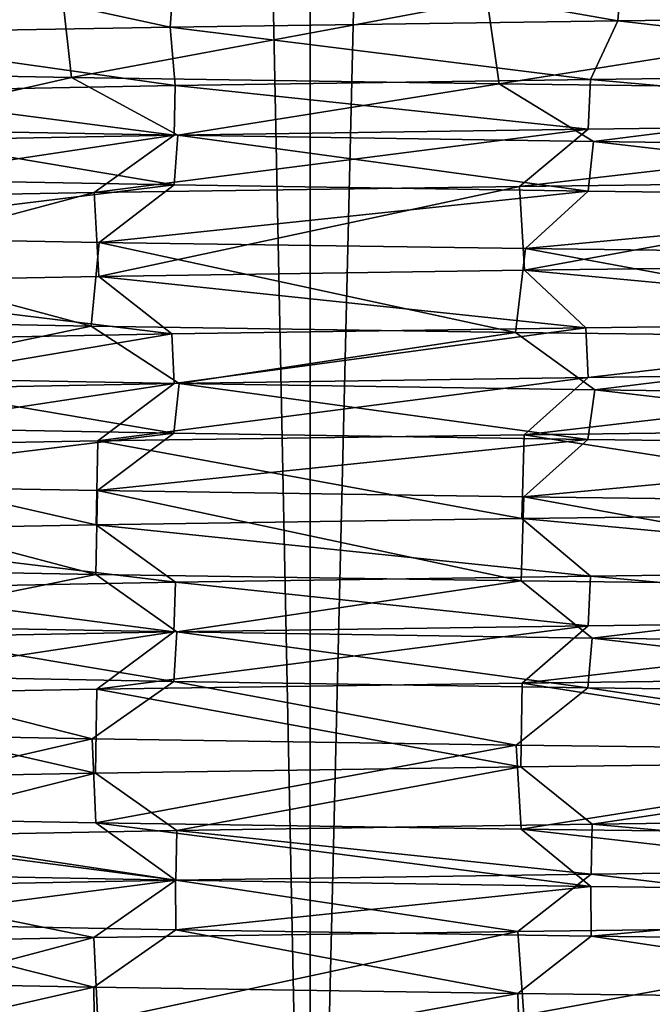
# Model space of a CAD drawing. Header units: millimetres. Extents: x -27 to 78, y -1 to 325.
# Tile 14 of 128: x -17.37 to -14.19, y 10.46 to 15.42. Entities that reach past the tile are written whole.
import ezdxf

# ---------------------------------------------------------------- set-up
doc = ezdxf.new("R2010")
doc.units = ezdxf.units.MM
doc.header["$LTSCALE"] = 65.185185
for name, color, linetype in [('1', 7, 'CONTINUOUS'), ('172', 7, 'CONTINUOUS'), ('173', 7, 'CONTINUOUS'), ('174', 7, 'CONTINUOUS'), ('175', 7, 'CONTINUOUS'), ('188', 7, 'CONTINUOUS'), ('189', 7, 'CONTINUOUS'), ('190', 7, 'CONTINUOUS'), ('191', 7, 'CONTINUOUS'), ('192', 7, 'CONTINUOUS'), ('5', 7, 'CONTINUOUS'), ('6', 7, 'CONTINUOUS')]:
    doc.layers.add(name, color=color, linetype=linetype)

msp = doc.modelspace()

# ---------------------------------------------------------------- linework, layer by layer
at = {"layer": '1', "color": 7, "linetype": 'CONTINUOUS', "true_color": 0x96918c}
for points in [[(-18.2029, 6.4, 13.2252), (-15.9099, 6.4, 15.9099), (-18.2031, 118.4, 13.2248), (-18.2029, 6.4, 13.2252)], [(-18.2031, 118.4, 13.2248), (-15.9099, 6.4, 15.9099), (-15.9096, 118.4, 15.9102), (-18.2031, 118.4, 13.2248)], [(-15.9096, 118.4, -15.9102), (-18.2029, 6.4, -13.2252), (-18.2031, 118.4, -13.2248), (-15.9096, 118.4, -15.9102)], [(-15.9099, 6.4, -15.9099), (-18.2029, 6.4, -13.2252), (-15.9096, 118.4, -15.9102), (-15.9099, 6.4, -15.9099)], [(-15.9099, 6.4, 15.9099), (-13.2252, 6.4, 18.2029), (-15.9096, 118.4, 15.9102), (-15.9099, 6.4, 15.9099)], [(-13.2252, 6.4, -18.2029), (-15.9099, 6.4, -15.9099), (-13.2255, 118.4, -18.2026), (-13.2252, 6.4, -18.2029)], [(-13.2255, 118.4, -18.2026), (-15.9099, 6.4, -15.9099), (-15.9096, 118.4, -15.9102), (-13.2255, 118.4, -18.2026)], [(-15.9096, 118.4, 15.9102), (-13.2252, 6.4, 18.2029), (-13.2255, 118.4, 18.2026), (-15.9096, 118.4, 15.9102)]]:
    msp.add_3dface(points, dxfattribs=at)
at = {"layer": '172', "color": 7, "linetype": 'CONTINUOUS', "true_color": 0x96918c}
for points in [[(-14.5116, 14.8684, 14.4798), (-16.5894, 15.0875, 12.0434), (-14.4997, 15.1188, 14.4917), (-14.5116, 14.8684, 14.4798)], [(-12.0712, 14.8996, 16.5691), (-14.5116, 14.8684, 14.4798), (-14.4997, 15.1188, 14.4917), (-12.0712, 14.8996, 16.5691)], [(-12.0712, 14.8996, 16.5691), (-14.4997, 15.1188, 14.4917), (-12.0524, 15.1501, 16.5828), (-12.0712, 14.8996, 16.5691)], [(-16.5954, 14.8372, 12.035), (-18.2698, 15.0563, 9.2985), (-16.5894, 15.0875, 12.0434), (-16.5954, 14.8372, 12.035)], [(-14.5116, 14.8684, 14.4798), (-16.5954, 14.8372, 12.035), (-16.5894, 15.0875, 12.0434), (-14.5116, 14.8684, 14.4798)], [(-16.5954, 14.8372, 12.035), (-18.2721, 14.806, 9.2941), (-18.2698, 15.0563, 9.2985), (-16.5954, 14.8372, 12.035)], [(-18.2713, 14.6188, -9.2956), (-16.5949, 14.5876, -12.0357), (-18.2599, 14.8687, -9.318), (-18.2713, 14.6188, -9.2956)], [(-16.5949, 14.5876, -12.0357), (-16.5767, 14.8375, -12.0608), (-18.2599, 14.8687, -9.318), (-16.5949, 14.5876, -12.0357)], [(-16.5949, 14.5876, -12.0357), (-14.5113, 14.5564, -14.4801), (-16.5767, 14.8375, -12.0608), (-16.5949, 14.5876, -12.0357)], [(-14.5113, 14.5564, -14.4801), (-14.4845, 14.8062, -14.5069), (-16.5767, 14.8375, -12.0608), (-14.5113, 14.5564, -14.4801)], [(-14.5113, 14.5564, -14.4801), (-12.0708, 14.5252, -16.5695), (-14.4845, 14.8062, -14.5069), (-14.5113, 14.5564, -14.4801)], [(-12.0708, 14.5252, -16.5695), (-12.0352, 14.7749, -16.5953), (-14.4845, 14.8062, -14.5069), (-12.0708, 14.5252, -16.5695)]]:
    msp.add_3dface(points, dxfattribs=at)
at = {"layer": '173', "color": 7, "linetype": 'CONTINUOUS', "true_color": 0x96918c}
for points in [[(-14.5117, 13.6184, 14.4797), (-14.5234, 13.8685, 14.468), (-12.0822, 13.8997, 16.5611), (-14.5117, 13.6184, 14.4797)], [(-12.0714, 13.6496, 16.569), (-14.5117, 13.6184, 14.4797), (-12.0822, 13.8997, 16.5611), (-12.0714, 13.6496, 16.569)], [(-18.272, 13.556, 9.2943), (-18.2819, 13.806, 9.2749), (-16.6068, 13.8373, 12.0194), (-18.272, 13.556, 9.2943)], [(-16.5954, 13.5872, 12.0351), (-18.272, 13.556, 9.2943), (-16.6068, 13.8373, 12.0194), (-16.5954, 13.5872, 12.0351)], [(-16.5954, 13.5872, 12.0351), (-16.6068, 13.8373, 12.0194), (-14.5234, 13.8685, 14.468), (-16.5954, 13.5872, 12.0351)], [(-14.5117, 13.6184, 14.4797), (-16.5954, 13.5872, 12.0351), (-14.5234, 13.8685, 14.468), (-14.5117, 13.6184, 14.4797)], [(-18.2718, 13.3688, -9.2946), (-16.5956, 13.3376, -12.0348), (-18.254, 13.6186, -9.3296), (-18.2718, 13.3688, -9.2946)], [(-16.5956, 13.3376, -12.0348), (-16.5701, 13.5874, -12.0698), (-18.254, 13.6186, -9.3296), (-16.5956, 13.3376, -12.0348)], [(-16.5956, 13.3376, -12.0348), (-14.5121, 13.3064, -14.4792), (-16.5701, 13.5874, -12.0698), (-16.5956, 13.3376, -12.0348)], [(-14.5121, 13.3064, -14.4792), (-14.4781, 13.5561, -14.5133), (-16.5701, 13.5874, -12.0698), (-14.5121, 13.3064, -14.4792)], [(-14.5121, 13.3064, -14.4792), (-12.0719, 13.2752, -16.5686), (-14.4781, 13.5561, -14.5133), (-14.5121, 13.3064, -14.4792)], [(-12.0719, 13.2752, -16.5686), (-12.0297, 13.5249, -16.5993), (-14.4781, 13.5561, -14.5133), (-12.0719, 13.2752, -16.5686)]]:
    msp.add_3dface(points, dxfattribs=at)
at = {"layer": '174', "color": 7, "linetype": 'CONTINUOUS', "true_color": 0x96918c}
for points in [[(-12.0716, 12.3996, 16.5688), (-14.4987, 12.6188, 14.4927), (-12.0519, 12.6501, 16.5832), (-12.0716, 12.3996, 16.5688)], [(-14.5119, 12.3684, 14.4794), (-16.5879, 12.5876, 12.0454), (-14.4987, 12.6188, 14.4927), (-14.5119, 12.3684, 14.4794)], [(-12.0716, 12.3996, 16.5688), (-14.5119, 12.3684, 14.4794), (-14.4987, 12.6188, 14.4927), (-12.0716, 12.3996, 16.5688)], [(-16.5956, 12.3372, 12.0348), (-18.2721, 12.306, 9.2941), (-18.2682, 12.5563, 9.3018), (-16.5956, 12.3372, 12.0348)], [(-16.5956, 12.3372, 12.0348), (-18.2682, 12.5563, 9.3018), (-16.5879, 12.5876, 12.0454), (-16.5956, 12.3372, 12.0348)], [(-14.5119, 12.3684, 14.4794), (-16.5956, 12.3372, 12.0348), (-16.5879, 12.5876, 12.0454), (-14.5119, 12.3684, 14.4794)], [(-18.272, 12.1188, -9.2943), (-16.5957, 12.0876, -12.0346), (-18.2637, 12.3688, -9.3106), (-18.272, 12.1188, -9.2943)], [(-16.5957, 12.0876, -12.0346), (-16.5817, 12.3376, -12.0539), (-18.2637, 12.3688, -9.3106), (-16.5957, 12.0876, -12.0346)], [(-16.5957, 12.0876, -12.0346), (-14.5123, 12.0564, -14.4791), (-16.5817, 12.3376, -12.0539), (-16.5957, 12.0876, -12.0346)], [(-14.5123, 12.0564, -14.4791), (-14.4908, 12.3063, -14.5005), (-16.5817, 12.3376, -12.0539), (-14.5123, 12.0564, -14.4791)], [(-14.5123, 12.0564, -14.4791), (-12.072, 12.0252, -16.5685), (-14.4908, 12.3063, -14.5005), (-14.5123, 12.0564, -14.4791)], [(-12.072, 12.0252, -16.5685), (-12.0427, 12.275, -16.5898), (-14.4908, 12.3063, -14.5005), (-12.072, 12.0252, -16.5685)]]:
    msp.add_3dface(points, dxfattribs=at)
at = {"layer": '175', "color": 7, "linetype": 'CONTINUOUS', "true_color": 0x96918c}
for points in [[(-12.0502, 11.1499, 16.5844), (-14.4909, 11.3689, 14.5005), (-12.0426, 11.4002, 16.5899), (-12.0502, 11.1499, 16.5844)], [(-14.4967, 11.1186, 14.4946), (-16.5817, 11.3377, 12.054), (-14.4909, 11.3689, 14.5005), (-14.4967, 11.1186, 14.4946)], [(-12.0502, 11.1499, 16.5844), (-14.4967, 11.1186, 14.4946), (-14.4909, 11.3689, 14.5005), (-12.0502, 11.1499, 16.5844)], [(-16.586, 11.0874, 12.048), (-18.2666, 11.0561, 9.3049), (-18.2634, 11.3064, 9.3112), (-16.586, 11.0874, 12.048)], [(-16.586, 11.0874, 12.048), (-18.2634, 11.3064, 9.3112), (-16.5817, 11.3377, 12.054), (-16.586, 11.0874, 12.048)], [(-14.4967, 11.1186, 14.4946), (-16.586, 11.0874, 12.048), (-16.5817, 11.3377, 12.054), (-14.4967, 11.1186, 14.4946)], [(-18.2665, 10.8687, -9.3051), (-16.5878, 11.0877, -12.0455), (-18.2684, 11.1189, -9.3014), (-18.2665, 10.8687, -9.3051)], [(-18.2665, 10.8687, -9.3051), (-16.5858, 10.8374, -12.0482), (-16.5878, 11.0877, -12.0455), (-18.2665, 10.8687, -9.3051)], [(-16.5858, 10.8374, -12.0482), (-14.4983, 11.0564, -14.493), (-16.5878, 11.0877, -12.0455), (-16.5858, 10.8374, -12.0482)], [(-16.5858, 10.8374, -12.0482), (-14.4965, 10.8062, -14.4949), (-14.4983, 11.0564, -14.493), (-16.5858, 10.8374, -12.0482)], [(-14.4965, 10.8062, -14.4949), (-12.0514, 11.0251, -16.5835), (-14.4983, 11.0564, -14.493), (-14.4965, 10.8062, -14.4949)], [(-14.4965, 10.8062, -14.4949), (-12.0499, 10.7749, -16.5846), (-12.0514, 11.0251, -16.5835), (-14.4965, 10.8062, -14.4949)]]:
    msp.add_3dface(points, dxfattribs=at)
at = {"layer": '188', "color": 7, "linetype": 'CONTINUOUS', "true_color": 0x96918c}
for points in [[(-14.8651, 10.8298, 14.8334), (-12.3656, 10.861, 16.9733), (-14.8342, 10.4077, 14.8643), (-14.8651, 10.8298, 14.8334)], [(-12.3656, 10.861, 16.9733), (-12.3245, 10.439, 17.0031), (-14.8342, 10.4077, 14.8643), (-12.3656, 10.861, 16.9733)], [(-16.9997, 10.7985, 12.3293), (-14.8651, 10.8298, 14.8334), (-16.9784, 10.3765, 12.3586), (-16.9997, 10.7985, 12.3293)], [(-14.8651, 10.8298, 14.8334), (-14.8342, 10.4077, 14.8643), (-16.9784, 10.3765, 12.3586), (-14.8651, 10.8298, 14.8334)], [(-18.717, 10.7673, 9.5222), (-16.9997, 10.7985, 12.3293), (-18.7036, 10.3452, 9.5485), (-18.717, 10.7673, 9.5222)], [(-16.9997, 10.7985, 12.3293), (-16.9784, 10.3765, 12.3586), (-18.7036, 10.3452, 9.5485), (-16.9997, 10.7985, 12.3293)], [(-16.9995, 10.5489, -12.3295), (-18.7169, 10.5801, -9.5225), (-18.7155, 10.1576, -9.5253), (-16.9995, 10.5489, -12.3295)], [(-16.9995, 10.5489, -12.3295), (-18.7155, 10.1576, -9.5253), (-16.9937, 10.1264, -12.3375), (-16.9995, 10.5489, -12.3295)], [(-14.865, 10.5177, -14.8335), (-16.9995, 10.5489, -12.3295), (-16.9937, 10.1264, -12.3375), (-14.865, 10.5177, -14.8335)], [(-14.865, 10.5177, -14.8335), (-16.9937, 10.1264, -12.3375), (-14.8524, 10.0951, -14.8461), (-14.865, 10.5177, -14.8335)], [(-12.3655, 10.4865, -16.9734), (-14.865, 10.5177, -14.8335), (-14.8524, 10.0951, -14.8461), (-12.3655, 10.4865, -16.9734)], [(-12.3655, 10.4865, -16.9734), (-14.8524, 10.0951, -14.8461), (-12.3444, 10.0638, -16.9887), (-12.3655, 10.4865, -16.9734)]]:
    msp.add_3dface(points, dxfattribs=at)
at = {"layer": '189', "color": 7, "linetype": 'CONTINUOUS', "true_color": 0x96918c}
for points in [[(-14.8441, 12.08, 14.8544), (-12.3388, 12.1113, 16.9928), (-12.3442, 11.6888, 16.9888), (-14.8441, 12.08, 14.8544)], [(-18.706, 12.0176, 9.5439), (-16.984, 12.0488, 12.3508), (-16.991, 11.6263, 12.3412), (-18.706, 12.0176, 9.5439)], [(-16.984, 12.0488, 12.3508), (-14.8506, 11.6575, 14.8479), (-16.991, 11.6263, 12.3412), (-16.984, 12.0488, 12.3508)], [(-16.984, 12.0488, 12.3508), (-14.8441, 12.08, 14.8544), (-14.8506, 11.6575, 14.8479), (-16.984, 12.0488, 12.3508)], [(-14.8441, 12.08, 14.8544), (-12.3442, 11.6888, 16.9888), (-14.8506, 11.6575, 14.8479), (-14.8441, 12.08, 14.8544)], [(-18.706, 12.0176, 9.5439), (-16.991, 11.6263, 12.3412), (-18.7127, 11.595, 9.5307), (-18.706, 12.0176, 9.5439)], [(-17.0077, 11.799, -12.3182), (-18.7242, 11.8302, -9.5081), (-18.7111, 11.4075, -9.5338), (-17.0077, 11.799, -12.3182)], [(-17.0077, 11.799, -12.3182), (-18.7111, 11.4075, -9.5338), (-16.9894, 11.3763, -12.3435), (-17.0077, 11.799, -12.3182)], [(-14.8733, 11.7678, -14.8251), (-17.0077, 11.799, -12.3182), (-16.9894, 11.3763, -12.3435), (-14.8733, 11.7678, -14.8251)], [(-14.8733, 11.7678, -14.8251), (-16.9894, 11.3763, -12.3435), (-14.8487, 11.345, -14.8498), (-14.8733, 11.7678, -14.8251)], [(-12.373, 11.7366, -16.9679), (-14.8733, 11.7678, -14.8251), (-14.8487, 11.345, -14.8498), (-12.373, 11.7366, -16.9679)], [(-12.373, 11.7366, -16.9679), (-14.8487, 11.345, -14.8498), (-12.3419, 11.3138, -16.9905), (-12.373, 11.7366, -16.9679)]]:
    msp.add_3dface(points, dxfattribs=at)
at = {"layer": '190', "color": 7, "linetype": 'CONTINUOUS', "true_color": 0x96918c}
for points in [[(-14.8325, 13.3302, 14.8659), (-12.3214, 13.3615, 17.0054), (-12.3368, 12.9389, 16.9942), (-14.8325, 13.3302, 14.8659)], [(-18.7045, 13.2676, 9.5468), (-16.9782, 13.2989, 12.3588), (-16.987, 12.8763, 12.3468), (-18.7045, 13.2676, 9.5468)], [(-16.9782, 13.2989, 12.3588), (-14.8449, 12.9076, 14.8535), (-16.987, 12.8763, 12.3468), (-16.9782, 13.2989, 12.3588)], [(-16.9782, 13.2989, 12.3588), (-14.8325, 13.3302, 14.8659), (-14.8449, 12.9076, 14.8535), (-16.9782, 13.2989, 12.3588)], [(-14.8325, 13.3302, 14.8659), (-12.3368, 12.9389, 16.9942), (-14.8449, 12.9076, 14.8535), (-14.8325, 13.3302, 14.8659)], [(-18.7045, 13.2676, 9.5468), (-16.987, 12.8763, 12.3468), (-18.7099, 12.8451, 9.5363), (-18.7045, 13.2676, 9.5468)], [(-18.7071, 13.0799, -9.5416), (-18.7117, 12.6575, -9.5328), (-16.9893, 12.6263, -12.3436), (-18.7071, 13.0799, -9.5416)], [(-16.9811, 13.0486, -12.3549), (-18.7071, 13.0799, -9.5416), (-16.9893, 12.6263, -12.3436), (-16.9811, 13.0486, -12.3549)], [(-16.9811, 13.0486, -12.3549), (-16.9893, 12.6263, -12.3436), (-14.8478, 12.595, -14.8507), (-16.9811, 13.0486, -12.3549)], [(-14.8356, 13.0173, -14.8628), (-16.9811, 13.0486, -12.3549), (-14.8478, 12.595, -14.8507), (-14.8356, 13.0173, -14.8628)], [(-14.8356, 13.0173, -14.8628), (-14.8478, 12.595, -14.8507), (-12.3401, 12.5637, -16.9918), (-14.8356, 13.0173, -14.8628)], [(-12.3247, 12.986, -17.003), (-14.8356, 13.0173, -14.8628), (-12.3401, 12.5637, -16.9918), (-12.3247, 12.986, -17.003)]]:
    msp.add_3dface(points, dxfattribs=at)
at = {"layer": '191', "color": 7, "linetype": 'CONTINUOUS', "true_color": 0x96918c}
for points in [[(-16.9975, 14.5486, 12.3323), (-14.8567, 14.5799, 14.8417), (-16.9741, 14.1265, 12.3644), (-16.9975, 14.5486, 12.3323)], [(-14.8567, 14.5799, 14.8417), (-14.8311, 14.1578, 14.8674), (-16.9741, 14.1265, 12.3644), (-14.8567, 14.5799, 14.8417)], [(-14.8567, 14.5799, 14.8417), (-12.3491, 14.6112, 16.9853), (-14.8311, 14.1578, 14.8674), (-14.8567, 14.5799, 14.8417)], [(-12.3491, 14.6112, 16.9853), (-12.3229, 14.189, 17.0043), (-14.8311, 14.1578, 14.8674), (-12.3491, 14.6112, 16.9853)], [(-18.7186, 14.5173, 9.5192), (-16.9975, 14.5486, 12.3323), (-18.699, 14.0953, 9.5576), (-18.7186, 14.5173, 9.5192)], [(-16.9975, 14.5486, 12.3323), (-16.9741, 14.1265, 12.3644), (-18.699, 14.0953, 9.5576), (-16.9975, 14.5486, 12.3323)], [(-18.6992, 14.3297, -9.5571), (-18.7278, 13.9079, -9.5009), (-17.0117, 13.8767, -12.3127), (-18.6992, 14.3297, -9.5571)], [(-16.9724, 14.2984, -12.3668), (-18.6992, 14.3297, -9.5571), (-17.0117, 13.8767, -12.3127), (-16.9724, 14.2984, -12.3668)], [(-16.9724, 14.2984, -12.3668), (-17.0117, 13.8767, -12.3127), (-14.8773, 13.8454, -14.8211), (-16.9724, 14.2984, -12.3668)], [(-14.827, 14.2672, -14.8715), (-16.9724, 14.2984, -12.3668), (-14.8773, 13.8454, -14.8211), (-14.827, 14.2672, -14.8715)], [(-14.827, 14.2672, -14.8715), (-14.8773, 13.8454, -14.8211), (-12.3766, 13.8142, -16.9653), (-14.827, 14.2672, -14.8715)], [(-12.3168, 14.2359, -17.0087), (-14.827, 14.2672, -14.8715), (-12.3766, 13.8142, -16.9653), (-12.3168, 14.2359, -17.0087)]]:
    msp.add_3dface(points, dxfattribs=at)
at = {"layer": '192', "color": 7, "linetype": 'CONTINUOUS', "true_color": 0x96918c}
for points in [[(-16.5836, 15.8051, 12.8835), (-14.3288, 15.8368, 15.3521), (-14.3626, 15.4139, 15.3205), (-16.5836, 15.8051, 12.8835)], [(-14.3288, 15.8368, 15.3521), (-11.7459, 15.4457, 17.4079), (-14.3626, 15.4139, 15.3205), (-14.3288, 15.8368, 15.3521)], [(-18.418, 15.7734, 10.0885), (-16.6143, 15.3822, 12.8438), (-18.444, 15.3505, 10.0409), (-18.418, 15.7734, 10.0885)], [(-18.418, 15.7734, 10.0885), (-16.5836, 15.8051, 12.8835), (-16.6143, 15.3822, 12.8438), (-18.418, 15.7734, 10.0885)], [(-16.5836, 15.8051, 12.8835), (-14.3626, 15.4139, 15.3205), (-16.6143, 15.3822, 12.8438), (-16.5836, 15.8051, 12.8835)], [(-17.1579, 15.5515, -12.1081), (-18.862, 15.5832, -9.2317), (-18.8277, 15.16, -9.3015), (-17.1579, 15.5515, -12.1081)], [(-17.1579, 15.5515, -12.1081), (-18.8277, 15.16, -9.3015), (-17.1106, 15.1282, -12.1749), (-17.1579, 15.5515, -12.1081)], [(-15.0189, 15.5197, -14.6777), (-17.1579, 15.5515, -12.1081), (-17.1106, 15.1282, -12.1749), (-15.0189, 15.5197, -14.6777)], [(-15.0189, 15.5197, -14.6777), (-17.1106, 15.1282, -12.1749), (-14.9588, 15.0965, -14.7388), (-15.0189, 15.5197, -14.6777)], [(-12.4992, 15.488, -16.8751), (-15.0189, 15.5197, -14.6777), (-14.9588, 15.0965, -14.7388), (-12.4992, 15.488, -16.8751)], [(-12.4992, 15.488, -16.8751), (-14.9588, 15.0965, -14.7388), (-12.427, 15.0648, -16.9284), (-12.4992, 15.488, -16.8751)]]:
    msp.add_3dface(points, dxfattribs=at)
at = {"layer": '5', "color": 7, "linetype": 'CONTINUOUS', "true_color": 0x96918c}
for points in [[(-12.3491, 14.6112, 16.9853), (-14.8567, 14.5799, 14.8417), (-12.0712, 14.8996, 16.5691), (-12.3491, 14.6112, 16.9853)], [(-12.0712, 14.8996, 16.5691), (-14.8567, 14.5799, 14.8417), (-14.5116, 14.8684, 14.4798), (-12.0712, 14.8996, 16.5691)], [(-16.9975, 14.5486, 12.3323), (-18.7186, 14.5173, 9.5192), (-16.5954, 14.8372, 12.035), (-16.9975, 14.5486, 12.3323)], [(-16.5954, 14.8372, 12.035), (-18.7186, 14.5173, 9.5192), (-18.2721, 14.806, 9.2941), (-16.5954, 14.8372, 12.035)], [(-14.8567, 14.5799, 14.8417), (-16.9975, 14.5486, 12.3323), (-14.5116, 14.8684, 14.4798), (-14.8567, 14.5799, 14.8417)], [(-14.5116, 14.8684, 14.4798), (-16.9975, 14.5486, 12.3323), (-16.5954, 14.8372, 12.035), (-14.5116, 14.8684, 14.4798)], [(-18.2713, 14.6188, -9.2956), (-18.6992, 14.3297, -9.5571), (-16.5949, 14.5876, -12.0357), (-18.2713, 14.6188, -9.2956)], [(-18.6992, 14.3297, -9.5571), (-16.9724, 14.2984, -12.3668), (-16.5949, 14.5876, -12.0357), (-18.6992, 14.3297, -9.5571)], [(-16.5949, 14.5876, -12.0357), (-16.9724, 14.2984, -12.3668), (-14.5113, 14.5564, -14.4801), (-16.5949, 14.5876, -12.0357)], [(-16.9724, 14.2984, -12.3668), (-14.827, 14.2672, -14.8715), (-14.5113, 14.5564, -14.4801), (-16.9724, 14.2984, -12.3668)], [(-14.5113, 14.5564, -14.4801), (-14.827, 14.2672, -14.8715), (-12.0708, 14.5252, -16.5695), (-14.5113, 14.5564, -14.4801)], [(-14.827, 14.2672, -14.8715), (-12.3168, 14.2359, -17.0087), (-12.0708, 14.5252, -16.5695), (-14.827, 14.2672, -14.8715)], [(-12.3214, 13.3615, 17.0054), (-14.8325, 13.3302, 14.8659), (-12.0714, 13.6496, 16.569), (-12.3214, 13.3615, 17.0054)], [(-12.0714, 13.6496, 16.569), (-14.8325, 13.3302, 14.8659), (-14.5117, 13.6184, 14.4797), (-12.0714, 13.6496, 16.569)], [(-16.9782, 13.2989, 12.3588), (-18.7045, 13.2676, 9.5468), (-16.5954, 13.5872, 12.0351), (-16.9782, 13.2989, 12.3588)], [(-16.5954, 13.5872, 12.0351), (-18.7045, 13.2676, 9.5468), (-18.272, 13.556, 9.2943), (-16.5954, 13.5872, 12.0351)], [(-14.8325, 13.3302, 14.8659), (-16.9782, 13.2989, 12.3588), (-14.5117, 13.6184, 14.4797), (-14.8325, 13.3302, 14.8659)], [(-14.5117, 13.6184, 14.4797), (-16.9782, 13.2989, 12.3588), (-16.5954, 13.5872, 12.0351), (-14.5117, 13.6184, 14.4797)], [(-18.2718, 13.3688, -9.2946), (-18.7071, 13.0799, -9.5416), (-16.5956, 13.3376, -12.0348), (-18.2718, 13.3688, -9.2946)], [(-18.7071, 13.0799, -9.5416), (-16.9811, 13.0486, -12.3549), (-16.5956, 13.3376, -12.0348), (-18.7071, 13.0799, -9.5416)], [(-16.5956, 13.3376, -12.0348), (-16.9811, 13.0486, -12.3549), (-14.5121, 13.3064, -14.4792), (-16.5956, 13.3376, -12.0348)], [(-16.9811, 13.0486, -12.3549), (-14.8356, 13.0173, -14.8628), (-14.5121, 13.3064, -14.4792), (-16.9811, 13.0486, -12.3549)], [(-14.5121, 13.3064, -14.4792), (-14.8356, 13.0173, -14.8628), (-12.0719, 13.2752, -16.5686), (-14.5121, 13.3064, -14.4792)], [(-14.8356, 13.0173, -14.8628), (-12.3247, 12.986, -17.003), (-12.0719, 13.2752, -16.5686), (-14.8356, 13.0173, -14.8628)], [(-12.3388, 12.1113, 16.9928), (-14.8441, 12.08, 14.8544), (-12.0716, 12.3996, 16.5688), (-12.3388, 12.1113, 16.9928)], [(-12.0716, 12.3996, 16.5688), (-14.8441, 12.08, 14.8544), (-14.5119, 12.3684, 14.4794), (-12.0716, 12.3996, 16.5688)], [(-14.8441, 12.08, 14.8544), (-16.984, 12.0488, 12.3508), (-14.5119, 12.3684, 14.4794), (-14.8441, 12.08, 14.8544)], [(-14.5119, 12.3684, 14.4794), (-16.984, 12.0488, 12.3508), (-16.5956, 12.3372, 12.0348), (-14.5119, 12.3684, 14.4794)], [(-16.984, 12.0488, 12.3508), (-18.706, 12.0176, 9.5439), (-16.5956, 12.3372, 12.0348), (-16.984, 12.0488, 12.3508)], [(-16.5956, 12.3372, 12.0348), (-18.706, 12.0176, 9.5439), (-18.2721, 12.306, 9.2941), (-16.5956, 12.3372, 12.0348)], [(-18.7242, 11.8302, -9.5081), (-17.0077, 11.799, -12.3182), (-18.272, 12.1188, -9.2943), (-18.7242, 11.8302, -9.5081)], [(-18.272, 12.1188, -9.2943), (-17.0077, 11.799, -12.3182), (-16.5957, 12.0876, -12.0346), (-18.272, 12.1188, -9.2943)], [(-17.0077, 11.799, -12.3182), (-14.8733, 11.7678, -14.8251), (-16.5957, 12.0876, -12.0346), (-17.0077, 11.799, -12.3182)], [(-16.5957, 12.0876, -12.0346), (-14.8733, 11.7678, -14.8251), (-14.5123, 12.0564, -14.4791), (-16.5957, 12.0876, -12.0346)], [(-14.8733, 11.7678, -14.8251), (-12.373, 11.7366, -16.9679), (-14.5123, 12.0564, -14.4791), (-14.8733, 11.7678, -14.8251)], [(-14.5123, 12.0564, -14.4791), (-12.373, 11.7366, -16.9679), (-12.072, 12.0252, -16.5685), (-14.5123, 12.0564, -14.4791)], [(-14.4967, 11.1186, 14.4946), (-14.8651, 10.8298, 14.8334), (-16.586, 11.0874, 12.048), (-14.4967, 11.1186, 14.4946)], [(-12.3656, 10.861, 16.9733), (-14.8651, 10.8298, 14.8334), (-14.4967, 11.1186, 14.4946), (-12.3656, 10.861, 16.9733)], [(-12.0502, 11.1499, 16.5844), (-12.3656, 10.861, 16.9733), (-14.4967, 11.1186, 14.4946), (-12.0502, 11.1499, 16.5844)], [(-16.9997, 10.7985, 12.3293), (-18.717, 10.7673, 9.5222), (-18.2666, 11.0561, 9.3049), (-16.9997, 10.7985, 12.3293)], [(-16.586, 11.0874, 12.048), (-16.9997, 10.7985, 12.3293), (-18.2666, 11.0561, 9.3049), (-16.586, 11.0874, 12.048)], [(-14.8651, 10.8298, 14.8334), (-16.9997, 10.7985, 12.3293), (-16.586, 11.0874, 12.048), (-14.8651, 10.8298, 14.8334)], [(-18.7169, 10.5801, -9.5225), (-16.9995, 10.5489, -12.3295), (-18.2665, 10.8687, -9.3051), (-18.7169, 10.5801, -9.5225)], [(-18.2665, 10.8687, -9.3051), (-16.9995, 10.5489, -12.3295), (-16.5858, 10.8374, -12.0482), (-18.2665, 10.8687, -9.3051)], [(-16.9995, 10.5489, -12.3295), (-14.865, 10.5177, -14.8335), (-16.5858, 10.8374, -12.0482), (-16.9995, 10.5489, -12.3295)], [(-16.5858, 10.8374, -12.0482), (-14.865, 10.5177, -14.8335), (-14.4965, 10.8062, -14.4949), (-16.5858, 10.8374, -12.0482)], [(-14.865, 10.5177, -14.8335), (-12.3655, 10.4865, -16.9734), (-14.4965, 10.8062, -14.4949), (-14.865, 10.5177, -14.8335)], [(-14.4965, 10.8062, -14.4949), (-12.3655, 10.4865, -16.9734), (-12.0499, 10.7749, -16.5846), (-14.4965, 10.8062, -14.4949)]]:
    msp.add_3dface(points, dxfattribs=at)
at = {"layer": '6', "color": 7, "linetype": 'CONTINUOUS', "true_color": 0x96918c}
for points in [[(-11.7459, 15.4457, 17.4079), (-12.0524, 15.1501, 16.5828), (-14.3626, 15.4139, 15.3205), (-11.7459, 15.4457, 17.4079)], [(-16.6143, 15.3822, 12.8438), (-16.5894, 15.0875, 12.0434), (-18.444, 15.3505, 10.0409), (-16.6143, 15.3822, 12.8438)], [(-14.3626, 15.4139, 15.3205), (-14.4997, 15.1188, 14.4917), (-16.6143, 15.3822, 12.8438), (-14.3626, 15.4139, 15.3205)], [(-14.4997, 15.1188, 14.4917), (-16.5894, 15.0875, 12.0434), (-16.6143, 15.3822, 12.8438), (-14.4997, 15.1188, 14.4917)], [(-12.0524, 15.1501, 16.5828), (-14.4997, 15.1188, 14.4917), (-14.3626, 15.4139, 15.3205), (-12.0524, 15.1501, 16.5828)], [(-16.5894, 15.0875, 12.0434), (-18.2698, 15.0563, 9.2985), (-18.444, 15.3505, 10.0409), (-16.5894, 15.0875, 12.0434)], [(-18.8277, 15.16, -9.3015), (-18.2599, 14.8687, -9.318), (-17.1106, 15.1282, -12.1749), (-18.8277, 15.16, -9.3015)], [(-18.2599, 14.8687, -9.318), (-16.5767, 14.8375, -12.0608), (-17.1106, 15.1282, -12.1749), (-18.2599, 14.8687, -9.318)], [(-17.1106, 15.1282, -12.1749), (-16.5767, 14.8375, -12.0608), (-14.9588, 15.0965, -14.7388), (-17.1106, 15.1282, -12.1749)], [(-16.5767, 14.8375, -12.0608), (-14.4845, 14.8062, -14.5069), (-14.9588, 15.0965, -14.7388), (-16.5767, 14.8375, -12.0608)], [(-14.9588, 15.0965, -14.7388), (-14.4845, 14.8062, -14.5069), (-12.427, 15.0648, -16.9284), (-14.9588, 15.0965, -14.7388)], [(-14.4845, 14.8062, -14.5069), (-12.0352, 14.7749, -16.5953), (-12.427, 15.0648, -16.9284), (-14.4845, 14.8062, -14.5069)], [(-12.3229, 14.189, 17.0043), (-12.0822, 13.8997, 16.5611), (-14.8311, 14.1578, 14.8674), (-12.3229, 14.189, 17.0043)], [(-16.9741, 14.1265, 12.3644), (-16.6068, 13.8373, 12.0194), (-18.699, 14.0953, 9.5576), (-16.9741, 14.1265, 12.3644)], [(-14.8311, 14.1578, 14.8674), (-14.5234, 13.8685, 14.468), (-16.9741, 14.1265, 12.3644), (-14.8311, 14.1578, 14.8674)], [(-14.5234, 13.8685, 14.468), (-16.6068, 13.8373, 12.0194), (-16.9741, 14.1265, 12.3644), (-14.5234, 13.8685, 14.468)], [(-12.0822, 13.8997, 16.5611), (-14.5234, 13.8685, 14.468), (-14.8311, 14.1578, 14.8674), (-12.0822, 13.8997, 16.5611)], [(-16.6068, 13.8373, 12.0194), (-18.2819, 13.806, 9.2749), (-18.699, 14.0953, 9.5576), (-16.6068, 13.8373, 12.0194)], [(-18.7278, 13.9079, -9.5009), (-18.254, 13.6186, -9.3296), (-17.0117, 13.8767, -12.3127), (-18.7278, 13.9079, -9.5009)], [(-18.254, 13.6186, -9.3296), (-16.5701, 13.5874, -12.0698), (-17.0117, 13.8767, -12.3127), (-18.254, 13.6186, -9.3296)], [(-17.0117, 13.8767, -12.3127), (-16.5701, 13.5874, -12.0698), (-14.8773, 13.8454, -14.8211), (-17.0117, 13.8767, -12.3127)], [(-16.5701, 13.5874, -12.0698), (-14.4781, 13.5561, -14.5133), (-14.8773, 13.8454, -14.8211), (-16.5701, 13.5874, -12.0698)], [(-14.8773, 13.8454, -14.8211), (-14.4781, 13.5561, -14.5133), (-12.3766, 13.8142, -16.9653), (-14.8773, 13.8454, -14.8211)], [(-14.4781, 13.5561, -14.5133), (-12.0297, 13.5249, -16.5993), (-12.3766, 13.8142, -16.9653), (-14.4781, 13.5561, -14.5133)], [(-12.3368, 12.9389, 16.9942), (-12.0519, 12.6501, 16.5832), (-14.8449, 12.9076, 14.8535), (-12.3368, 12.9389, 16.9942)], [(-14.8449, 12.9076, 14.8535), (-14.4987, 12.6188, 14.4927), (-16.987, 12.8763, 12.3468), (-14.8449, 12.9076, 14.8535)], [(-12.0519, 12.6501, 16.5832), (-14.4987, 12.6188, 14.4927), (-14.8449, 12.9076, 14.8535), (-12.0519, 12.6501, 16.5832)], [(-16.987, 12.8763, 12.3468), (-16.5879, 12.5876, 12.0454), (-18.7099, 12.8451, 9.5363), (-16.987, 12.8763, 12.3468)], [(-16.5879, 12.5876, 12.0454), (-18.2682, 12.5563, 9.3018), (-18.7099, 12.8451, 9.5363), (-16.5879, 12.5876, 12.0454)], [(-14.4987, 12.6188, 14.4927), (-16.5879, 12.5876, 12.0454), (-16.987, 12.8763, 12.3468), (-14.4987, 12.6188, 14.4927)], [(-18.7117, 12.6575, -9.5328), (-18.2637, 12.3688, -9.3106), (-16.9893, 12.6263, -12.3436), (-18.7117, 12.6575, -9.5328)], [(-18.2637, 12.3688, -9.3106), (-16.5817, 12.3376, -12.0539), (-16.9893, 12.6263, -12.3436), (-18.2637, 12.3688, -9.3106)], [(-16.9893, 12.6263, -12.3436), (-16.5817, 12.3376, -12.0539), (-14.8478, 12.595, -14.8507), (-16.9893, 12.6263, -12.3436)], [(-16.5817, 12.3376, -12.0539), (-14.4908, 12.3063, -14.5005), (-14.8478, 12.595, -14.8507), (-16.5817, 12.3376, -12.0539)], [(-14.8478, 12.595, -14.8507), (-14.4908, 12.3063, -14.5005), (-12.3401, 12.5637, -16.9918), (-14.8478, 12.595, -14.8507)], [(-14.4908, 12.3063, -14.5005), (-12.0427, 12.275, -16.5898), (-12.3401, 12.5637, -16.9918), (-14.4908, 12.3063, -14.5005)], [(-14.8506, 11.6575, 14.8479), (-16.5817, 11.3377, 12.054), (-16.991, 11.6263, 12.3412), (-14.8506, 11.6575, 14.8479)], [(-14.4909, 11.3689, 14.5005), (-16.5817, 11.3377, 12.054), (-14.8506, 11.6575, 14.8479), (-14.4909, 11.3689, 14.5005)], [(-12.3442, 11.6888, 16.9888), (-14.4909, 11.3689, 14.5005), (-14.8506, 11.6575, 14.8479), (-12.3442, 11.6888, 16.9888)], [(-12.0426, 11.4002, 16.5899), (-14.4909, 11.3689, 14.5005), (-12.3442, 11.6888, 16.9888), (-12.0426, 11.4002, 16.5899)], [(-16.991, 11.6263, 12.3412), (-18.2634, 11.3064, 9.3112), (-18.7127, 11.595, 9.5307), (-16.991, 11.6263, 12.3412)], [(-16.5817, 11.3377, 12.054), (-18.2634, 11.3064, 9.3112), (-16.991, 11.6263, 12.3412), (-16.5817, 11.3377, 12.054)], [(-18.2684, 11.1189, -9.3014), (-16.5878, 11.0877, -12.0455), (-18.7111, 11.4075, -9.5338), (-18.2684, 11.1189, -9.3014)], [(-18.7111, 11.4075, -9.5338), (-16.5878, 11.0877, -12.0455), (-16.9894, 11.3763, -12.3435), (-18.7111, 11.4075, -9.5338)], [(-16.5878, 11.0877, -12.0455), (-14.4983, 11.0564, -14.493), (-16.9894, 11.3763, -12.3435), (-16.5878, 11.0877, -12.0455)], [(-16.9894, 11.3763, -12.3435), (-14.4983, 11.0564, -14.493), (-14.8487, 11.345, -14.8498), (-16.9894, 11.3763, -12.3435)], [(-14.4983, 11.0564, -14.493), (-12.0514, 11.0251, -16.5835), (-14.8487, 11.345, -14.8498), (-14.4983, 11.0564, -14.493)], [(-14.8487, 11.345, -14.8498), (-12.0514, 11.0251, -16.5835), (-12.3419, 11.3138, -16.9905), (-14.8487, 11.345, -14.8498)]]:
    msp.add_3dface(points, dxfattribs=at)

doc.saveas('drawing.dxf')
